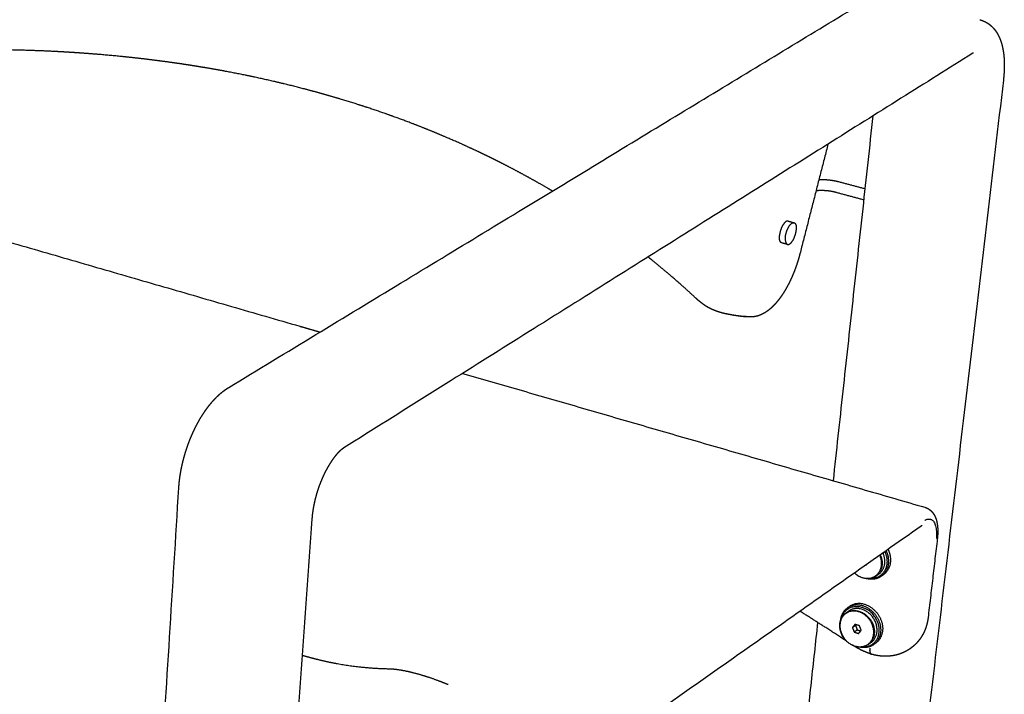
# Model space of a CAD drawing. Header units: millimetres. Extents: x 1262 to 2767, y -193 to 1393.
# Tile 4 of 8: x 2456 to 2753, y 105 to 309. Entities that reach past the tile are written whole.
import ezdxf

# ---------------------------------------------------------------- set-up
doc = ezdxf.new("R2010")
doc.units = ezdxf.units.MM
doc.layers.add('Make2D$Visible$Curves', color=7, linetype='Continuous', true_color=0x000000)

msp = doc.modelspace()

# ---------------------------------------------------------------- linework, layer by layer
at = {"layer": 'Make2D$Visible$Curves', "color": 18, "lineweight": -3, "true_color": 0x000000}
for points, weights, degree in [([(2518.95, 198.02), (2710.8, 314.52)], [2783.9117676, 3087.00520582], 1), ([(2467.07, 299.32), (2467.07, 299.32), (2467.07, 299.32), (2467.07, 299.32)], [3858.81949692, 3858.81950787, 3858.81951881, 3858.81952975], 3), ([(2743.25, 298.81), (2553.63, 179.79)], [3065.80236634, 2762.91292505], 1), ([(2752.51, 290.73), (2715.7, -21.62)], [3184.43890686, 3433.37017618], 1), ([(2701.25, 169.88), (2713.25, 279.98)], [3296.83054391, 3212.35894753], 1), ([(2699.62, 271.43), (2691.15, 238.31)], [3218.48039735, 3231.23983755], 1), ([(2381, 262.67), (2540.37, 216.49)], [3547.45945122, 3407.21044156], 1), ([(2702.83, 260.11), (2710.85, 257.96)], [3255.892926, 3249.68079165], 1), ([(2710.48, 254.56), (2701.87, 256.87)], [3249.28952049, 3255.96392905], 1), ([(2687.61, 248.19), (2689.39, 247.7)], [3208.03300369, 3206.66799119], 1), ([(2689.39, 247.7), (2690.25, 247.47), (2690.04, 245.47)], [3641.97630804, 3071.44034139, 3646.33835688], 2), ([(2685.64, 241.64), (2684.78, 241.88), (2684.99, 243.87)], [3645.54729301, 3072.8472787, 3641.1974287], 2), ([(2687.42, 241.15), (2685.64, 241.64)], [3206.78558914, 3208.14989476], 1), ([(2686.77, 243.38), (2686.56, 241.39), (2687.42, 241.15)], [3639.6471144, 3071.53956176, 3643.99697871], 2), ([(2674.95, 219.39), (2673.12, 219.39), (2669.1, 220.18)], [3651.90090512, 3306.14079487, 3646.05416317], 2), ([(2676.5, 219.3), (2675.63, 219.3)], [3356.03555504, 3353.81306122], 1), ([(2540.37, 216.49), (2542.4, 215.91), (2544.43, 215.32), (2546.46, 214.73)], [3889.99228911, 3888.0352482, 3886.07801605, 3884.1203548], 3), ([(2589.45, 202.27), (2728.79, 161.89)], [3366.22532434, 3255.05685005], 1), ([(2483.16, -167.13), (2503.89, 167.71)], [3064.85600546, 2819.64960052], 1), ([(2544.01, 158.35), (2519.91, -178.09)], [2804.52176266, 3050.28729172], 1), ([(2728.77, 157.92), (2732.97, 160.39), (2732.29, 152.45)], [3709.91363429, 2794.0422767, 3727.32278799], 2), ([(2727.69, 156.19), (2542.91, 26.14)], [3168.95099512, 2865.55139284], 1), ([(2727.83, 156.29), (2727.79, 156.26), (2727.74, 156.23), (2727.69, 156.19)], [3712.1820936, 3712.08281573, 3711.98381935, 3711.88506859], 3), ([(2732.58, 152.36), (2729.8, 128.61)], [3278.94613268, 3297.72833802], 1), ([(2714.23, 141.41), (2716.88, 143.66), (2715.24, 147.43)], [3744.18429032, 2877.98545367, 3370.74908665], 2), ([(2715.4, 147.54), (2717.11, 143.67), (2714.38, 141.35)], [3420.65355311, 2893.44588041, 3744.30486404], 2), ([(2715.19, 141.93), (2717.92, 144.25), (2716.22, 148.11)], [3746.04458708, 2894.79200812, 3422.24541611], 2), ([(2711.09, 144.5), (2711.17, 144.48)], [3745.31024224, 3745.23874338], 1), ([(2711.17, 144.48), (2711.22, 144.54), (2711.27, 144.6), (2711.32, 144.67)], [3745.23874338, 3745.13401386, 3745.02928433, 3744.92455481], 3), ([(2714.09, 141.13), (2710.92, 138.89), (2707.59, 142.04)], [3744.79748529, 2843.84526701, 3503.25094285], 2), ([(2707.62, 142.06), (2711.13, 138.78), (2714.23, 141.41)], [3530.20677913, 2775.96050554, 3744.18429032], 2), ([(2715.69, 141.07), (2713.75, 139.69), (2711.21, 140.37)], [3746.98302698, 3359.68124918, 3533.0471221], 2), ([(2714.91, 141.71), (2714.09, 141.13)], [3198.68592028, 3197.20059469], 1), ([(2714.38, 141.35), (2714.24, 141.24), (2714.09, 141.13)], [3744.30486404, 3742.00364741, 3744.79748529], 2), ([(2714.91, 141.71), (2715.05, 141.81), (2715.19, 141.93)], [3746.53720833, 3743.74218709, 3746.04458708], 2), ([(2716.29, 141.49), (2715.69, 141.07)], [3200.18700334, 3199.10156122], 1), ([(2705.46, 131.51), (2703.56, 130.16), (2703.35, 127.6)], [3765.9378263, 3402.23100756, 3593.19130998], 2), ([(2711.71, 131.44), (2708.28, 133.5), (2705.46, 131.51)], [3758.94314942, 3215.26795829, 3765.9378263], 2), ([(2705.46, 131.51), (2706.06, 131.93)], [3215.3548035, 3216.44026925], 1), ([(2712.3, 131.86), (2708.87, 133.92), (2706.06, 131.93)], [3760.21448549, 3216.35476134, 3767.20916237], 2), ([(2704.72, 129.77), (2704.85, 129.88), (2704.99, 129.98)], [3764.18956373, 3761.5733535, 3763.71470398], 2), ([(2704.99, 129.98), (2705.81, 130.56)], [3213.49360761, 3214.97899885], 1), ([(2681.39, -12.36), (2696.59, 127.1)], [3446.83868055, 3330.85728445], 1), ([(2707.78, 126.56), (2707.52, 126.24), (2707.25, 125.91), (2706.98, 125.59)], [3762.98803444, 3763.5429798, 3764.09792517, 3764.65287053], 3), ([(2707.93, 126.26), (2707.61, 126.03), (2707.3, 125.81), (2706.98, 125.59)], [3766.66021781, 3765.99110148, 3765.32198673, 3764.65287053], 3), ([(2706.98, 125.59), (2707.16, 125.13), (2707.34, 124.67), (2707.52, 124.21)], [3764.65287053, 3764.81000507, 3764.9671396, 3765.12427413], 3), ([(2708.46, 124.88), (2708.15, 124.66), (2707.83, 124.44), (2707.52, 124.21)], [3767.13163426, 3766.46252935, 3765.79340503, 3765.12427413], 3), ([(2709.11, 126.16), (2707.78, 126.56)], [3761.79460194, 3762.98803444], 1), ([(2708.1, 126.47), (2707.93, 126.26)], [3766.30082237, 3766.66021781], 1), ([(2707.93, 126.26), (2708.46, 124.88)], [3766.66021781, 3767.13163426], 1), ([(2708.46, 124.88), (2709.48, 124.58)], [3767.13163426, 3766.21964267], 1), ([(2708.85, 123.81), (2709.12, 124.14), (2709.38, 124.46), (2709.65, 124.79)], [3763.93084164, 3763.37589627, 3762.8209509, 3762.26600554], 3), ([(2709.65, 124.79), (2709.47, 125.25), (2709.29, 125.7), (2709.11, 126.16)], [3762.26600554, 3762.10887101, 3761.95173647, 3761.79460194], 3), ([(2707.52, 124.21), (2708.85, 123.81)], [3765.12427413, 3763.93084164], 1), ([(2713.41, 120.46), (2711.51, 119.1), (2709.01, 119.73)], [3765.59173682, 3376.59756815, 3539.67044951], 2), ([(2712.61, 121.09), (2711.8, 120.51)], [3215.22508871, 3213.73946673], 1), ([(2712.04, 120.69), (2711.93, 120.6), (2711.8, 120.51)], [3762.99696229, 3761.33583328, 3763.41805499], 2), ([(2712.61, 121.09), (2712.74, 121.18), (2712.86, 121.28)], [3765.15777803, 3763.07469122, 3764.73668534], 2), ([(2714, 120.89), (2713.41, 120.46)], [3216.72764391, 3215.64198144], 1), ([(2724.54, 119.34), (2724.54, 119.33)], [3212.58137102, 3212.57565633], 1), ([(2712.68, 117.58), (2712.68, 117.58), (2712.68, 117.58), (2712.68, 117.57)], [3773.79528049, 3773.80528903, 3773.81529061, 3773.82528525], 3), ([(2712.68, 117.57), (2712.69, 117.57), (2712.69, 117.57), (2712.69, 117.57)], [3773.82528525, 3773.8313512, 3773.8374146, 3773.84347543], 3)]:
    msp.add_rational_spline(points, weights, degree=degree, dxfattribs=at)
for points, weights, degree, knots in [([(2745.36, 308.95), (2745.53, 308.9), (2745.7, 308.86), (2745.97, 308.77), (2746.06, 308.74), (2746.23, 308.67), (2746.31, 308.64), (2746.52, 308.56), (2746.65, 308.5), (2746.82, 308.42), (2746.86, 308.4), (2747.07, 308.3), (2747.24, 308.21), (2747.58, 308.01), (2747.75, 307.91), (2748.09, 307.67), (2748.26, 307.55), (2748.44, 307.41), (2748.45, 307.4), (2748.63, 307.25), (2748.79, 307.11), (2749.1, 306.82), (2749.25, 306.67), (2749.53, 306.37), (2749.67, 306.21), (2749.93, 305.89), (2750.05, 305.73), (2750.24, 305.46), (2750.32, 305.35), (2750.54, 305.01), (2750.67, 304.78), (2750.8, 304.55), (2750.9, 304.38), (2750.99, 304.21), (2751.16, 303.86), (2751.24, 303.68), (2751.32, 303.51), (2751.48, 303.15), (2751.62, 302.79), (2751.75, 302.4), (2751.76, 302.38), (2751.88, 302.02), (2751.98, 301.66), (2752.11, 301.17), (2752.15, 301.04), (2752.23, 300.66), (2752.29, 300.42), (2752.41, 299.8), (2752.47, 299.41), (2752.58, 298.64), (2752.63, 298.25), (2752.7, 297.47), (2752.73, 297.07), (2752.76, 296.49), (2752.76, 296.31), (2752.79, 295.52), (2752.79, 294.91), (2752.76, 293.9), (2752.74, 293.5), (2752.69, 292.7), (2752.66, 292.31), (2752.59, 291.52), (2752.55, 291.13), (2752.51, 290.73)], [3595.87091603, 3596.04536973, 3596.22161798, 3596.50049664, 3596.60147275, 3596.7876227, 3596.8725364, 3597.10687851, 3597.25726256, 3597.45611039, 3597.50301722, 3597.75811787, 3597.96899004, 3598.40703908, 3598.63422331, 3599.10798338, 3599.35464148, 3599.623411, 3599.64134662, 3599.9178518, 3600.18028286, 3600.71026629, 3600.97753249, 3601.51612257, 3601.78722043, 3602.33242181, 3602.60634663, 3603.06359221, 3603.24538942, 3603.79475073, 3604.1655498, 3604.53921262, 3604.81420156, 3605.09093859, 3605.63948749, 3605.911467, 3606.18414326, 3606.73227692, 3607.2843814, 3607.86424655, 3607.89280493, 3608.42880622, 3608.93693076, 3609.63156892, 3609.8202628, 3610.34176674, 3610.67387352, 3611.5106485, 3612.0131506, 3612.99599302, 3613.4766693, 3614.41373994, 3614.87020748, 3615.52224972, 3615.72428572, 3616.57608633, 3617.20778661, 3618.2004675, 3618.57490294, 3619.2945221, 3619.63997357, 3620.30145119, 3620.61777863, 3620.92348968], 3, [0, 0, 0, 0, 1.018479, 1.018479, 1.590732, 1.590732, 2.065777, 2.065777, 2.893686, 2.893686, 3.148152, 3.148152, 4.273088, 4.273088, 5.448869, 5.448869, 6.685131, 6.685131, 6.773423, 6.773423, 8.044798, 8.044798, 9.302273, 9.302273, 10.544441, 10.544441, 11.770995, 11.770995, 12.572136, 12.572136, 14.17868, 14.17868, 14.17868, 15.36114, 15.36114, 16.51305, 16.51305, 16.51305, 18.827388, 18.827388, 18.947268, 18.947268, 21.07735, 21.07735, 21.873205, 21.873205, 23.281419, 23.281419, 25.440348, 25.440348, 27.554473, 27.554473, 29.623581, 29.623581, 30.564091, 30.564091, 33.625013, 33.625013, 35.555278, 35.555278, 37.437978, 37.437978, 39.272644, 39.272644, 39.272644, 39.272644]), ([(2467.07, 299.32), (2462.18, 299.57), (2457.26, 299.74), (2449.21, 299.89), (2446.11, 299.91), (2440.92, 299.9), (2438.84, 299.88), (2436.76, 299.84), (2433.63, 299.79), (2430.5, 299.71), (2424.23, 299.48), (2421.09, 299.34), (2414.8, 298.99), (2411.64, 298.79), (2405.32, 298.32), (2402.15, 298.06), (2398.98, 297.76)], [3858.81952975, 3862.04831428, 3865.17219626, 3870.09110771, 3871.94669928, 3874.97166389, 3876.16321651, 3877.3366258, 3879.0981184, 3880.81789399, 3884.17776871, 3885.81690292, 3889.01595789, 3890.57497064, 3893.61440641, 3895.09397759, 3896.53195988], 3, [0.000083, 0.000083, 0.000083, 0.000083, 24.563077, 24.563077, 39.983406, 39.983406, 50.263588, 50.263588, 50.263588, 65.694841, 65.694841, 81.150651, 81.150651, 96.642551, 96.642551, 112.181627, 112.181627, 112.181627, 112.181627]), ([(2616.51, 257.26), (2615.93, 257.61), (2615.35, 257.95), (2612.41, 259.66), (2610.02, 261.01), (2607.6, 262.32), (2605.18, 263.63), (2602.72, 264.91), (2600.24, 266.17), (2598.99, 266.79), (2597.74, 267.41), (2596.48, 268.02), (2595.23, 268.63), (2593.96, 269.23), (2592.69, 269.82), (2590.15, 271), (2587.59, 272.15), (2582.42, 274.37), (2579.82, 275.45), (2577.18, 276.49), (2574.56, 277.53), (2571.91, 278.53), (2566.57, 280.47), (2563.88, 281.41), (2558.45, 283.2), (2555.72, 284.07), (2550.21, 285.73), (2547.43, 286.52), (2544.63, 287.28), (2541.83, 288.04), (2539.01, 288.77), (2533.32, 290.15), (2530.46, 290.81), (2524.68, 292.06), (2521.77, 292.65), (2515.91, 293.76), (2512.95, 294.28), (2509.98, 294.76), (2508.49, 295.01), (2507, 295.24), (2505.5, 295.47), (2504, 295.7), (2502.5, 295.91), (2500.99, 296.12), (2497.98, 296.54), (2494.96, 296.92), (2491.93, 297.26), (2488.91, 297.61), (2485.87, 297.92), (2479.79, 298.47), (2476.74, 298.71), (2473.68, 298.92), (2472.66, 298.99), (2471.64, 299.05), (2469.6, 299.18), (2468.58, 299.24), (2467.4, 299.3), (2467.23, 299.31), (2467.06, 299.32)], [3715.8600522, 3716.63897422, 3717.41677443, 3721.33487893, 3724.45616384, 3727.55779675, 3730.66854223, 3733.75757227, 3736.82538206, 3738.36341636, 3739.8957814, 3741.42199918, 3742.94660969, 3744.46594778, 3745.97944801, 3748.99565984, 3751.98716983, 3757.90997503, 3760.83946553, 3763.74332091, 3766.63855147, 3769.50671594, 3775.183401, 3777.99010643, 3783.54394704, 3786.2890844, 3791.71996054, 3794.40370018, 3797.05648831, 3799.71210686, 3802.33492342, 3807.52086731, 3810.08202496, 3815.14412154, 3817.64308645, 3822.5805361, 3825.01706693, 3827.41738868, 3828.6220127, 3829.81711206, 3831.00229165, 3832.19011227, 3833.36850114, 3834.53715802, 3836.86805644, 3839.15988025, 3841.41345775, 3843.65842149, 3845.86393757, 3850.19125904, 3852.311856, 3854.39334658, 3855.08612072, 3855.77453556, 3857.14210083, 3857.82132295, 3858.60568472, 3858.7151869, 3858.82457162], 3, [104.208474, 104.208474, 104.208474, 104.208474, 108.02792, 108.02792, 123.476265, 123.476265, 123.476265, 138.967516, 138.967516, 138.967516, 146.733805, 146.733805, 146.733805, 154.492571, 154.492571, 154.492571, 169.956309, 169.956309, 185.360307, 185.360307, 185.360307, 200.720878, 200.720878, 216.049995, 216.049995, 231.363255, 231.363255, 246.677064, 246.677064, 246.677064, 262.003399, 262.003399, 277.361051, 277.361051, 292.765165, 292.765165, 308.230988, 308.230988, 308.230988, 315.989906, 315.989906, 315.989906, 323.76381, 323.76381, 323.76381, 339.266836, 339.266836, 339.266836, 354.710756, 354.710756, 370.110867, 370.110867, 370.110867, 375.23682, 375.23682, 380.360154, 380.360154, 381.192496, 381.192496, 381.192496, 381.192496]), ([(2743.42, 298.91), (2743.42, 298.91), (2743.42, 298.91), (2743.42, 298.91), (2743.4, 298.9), (2743.35, 298.88), (2743.32, 298.86), (2743.28, 298.83), (2743.26, 298.82), (2743.25, 298.81)], [3592.20394254, 3592.19189891, 3592.17985828, 3591.72579783, 3591.29199359, 3590.54333982, 3590.22742738, 3589.80059773, 3589.68589097, 3589.57191247], 3, [35.508003, 35.508003, 35.508003, 35.508003, 35.545443, 35.545443, 36.920265, 36.920265, 37.952378, 37.952378, 38.335087, 38.335087, 38.335087, 38.335087]), ([(2696.88, 260.73), (2697.01, 260.73), (2697.14, 260.74), (2697.28, 260.74), (2697.52, 260.75), (2697.76, 260.75), (2698.01, 260.75), (2698.26, 260.75), (2698.51, 260.74), (2698.75, 260.73), (2699, 260.71), (2699.25, 260.7), (2699.49, 260.68), (2699.74, 260.66), (2699.98, 260.63), (2700.22, 260.6), (2700.45, 260.58), (2700.69, 260.54), (2700.92, 260.51), (2701.15, 260.47), (2701.37, 260.43), (2701.6, 260.39), (2701.81, 260.35), (2702.02, 260.31), (2702.23, 260.26), (2702.44, 260.21), (2702.64, 260.16), (2702.83, 260.11)], [3695.18598861, 3695.21412022, 3695.23789704, 3695.25722046, 3695.29248912, 3695.31295059, 3695.31824315, 3695.32349766, 3695.31383199, 3695.28912015, 3695.26469287, 3695.22559416, 3695.17191671, 3695.11908388, 3695.05215517, 3694.97141469, 3694.89226801, 3694.79987678, 3694.69467889, 3694.59194952, 3694.47703482, 3694.35049733, 3694.22735639, 3694.09324452, 3693.94878917, 3693.80864308, 3693.65880444, 3693.49997105], 3, [8.201278, 8.201278, 8.201278, 8.201278, 8.819847, 8.819847, 8.819847, 9.948892, 9.948892, 9.948892, 11.069846, 11.069846, 11.069846, 12.1779, 12.1779, 12.1779, 13.268512, 13.268512, 13.268512, 14.337572, 14.337572, 14.337572, 15.381523, 15.381523, 15.381523, 16.397397, 16.397397, 16.397397, 17.382949, 17.382949, 17.382949, 17.382949]), ([(2701.87, 256.87), (2701.71, 256.92), (2701.55, 256.96), (2701.39, 256.99), (2701.22, 257.03), (2701.04, 257.07), (2700.86, 257.1), (2700.68, 257.14), (2700.5, 257.17), (2700.31, 257.2), (2700.11, 257.23), (2699.92, 257.26), (2699.72, 257.28), (2699.52, 257.3), (2699.31, 257.33), (2699.11, 257.34), (2698.9, 257.36), (2698.7, 257.37), (2698.49, 257.38), (2698.29, 257.39), (2698.08, 257.4), (2697.88, 257.4), (2697.67, 257.4), (2697.47, 257.4), (2697.27, 257.4), (2697.07, 257.39), (2696.88, 257.38), (2696.69, 257.37), (2696.5, 257.35), (2696.32, 257.34), (2696.14, 257.32), (2696.1, 257.31), (2696.05, 257.31), (2696, 257.3)], [3694.54088818, 3694.69199418, 3694.8336121, 3694.96520412, 3695.10160116, 3695.22728976, 3695.34177742, 3695.45990845, 3695.56615032, 3695.66003603, 3695.7564357, 3695.83983919, 3695.90983837, 3695.98133211, 3696.03886802, 3696.08210289, 3696.12601339, 3696.15519787, 3696.16939381, 3696.18372664, 3696.18280658, 3696.16646081, 3696.15005806, 3696.11814603, 3696.07064587, 3696.02327724, 3695.96042174, 3695.88209425, 3695.80447527, 3695.71165641, 3695.60374383, 3695.57503846, 3695.54526185, 3695.51441766], 3, [0, 0, 0, 0, 0.815638, 0.815638, 0.815638, 1.661007, 1.661007, 1.661007, 2.533296, 2.533296, 2.533296, 3.428935, 3.428935, 3.428935, 4.343711, 4.343711, 4.343711, 5.272803, 5.272803, 5.272803, 6.210884, 6.210884, 6.210884, 7.152278, 7.152278, 7.152278, 8.091126, 8.091126, 8.091126, 9.02156, 9.02156, 9.02156, 9.269085, 9.269085, 9.269085, 9.269085]), ([(2687.61, 248.19), (2686.87, 248.39), (2686.02, 246.98), (2685.16, 245.58), (2684.99, 243.87)], [3643.52662233, 3193.45692439, 3640.49163772, 3192.1290259, 3641.1974287], 2, [5.684623, 5.684623, 5.684623, 10.696293, 10.696293, 15.707963, 15.707963, 15.707963]), ([(2686.77, 243.38), (2686.94, 245.09), (2687.8, 246.5), (2688.65, 247.9), (2689.39, 247.7)], [3639.6471144, 3190.76936543, 3638.94132342, 3192.09726392, 3641.97630804], 2, [0, 0, 0, 5.01167, 5.01167, 10.02334, 10.02334, 10.02334]), ([(2687.42, 241.15), (2688.16, 240.95), (2689.01, 242.36), (2689.86, 243.76), (2690.04, 245.47)], [3643.99697871, 3196.58619535, 3647.04211953, 3197.92157644, 3646.33835688], 2, [-10.037986, -10.037986, -10.037986, -5.018993, -5.018993, 0, 0, 0]), ([(2691.15, 238.31), (2690.96, 237.59), (2690.76, 236.87), (2690.42, 235.78), (2690.31, 235.42), (2689.93, 234.3), (2689.66, 233.56), (2689.22, 232.45), (2689.06, 232.08), (2688.59, 230.97), (2688.25, 230.24), (2687.71, 229.18), (2687.53, 228.82), (2687.15, 228.13), (2686.96, 227.79), (2686.56, 227.12), (2686.36, 226.79), (2685.95, 226.14), (2685.74, 225.83), (2685.52, 225.52), (2685.31, 225.22), (2685.09, 224.92), (2684.68, 224.37), (2684.48, 224.13), (2684.03, 223.58), (2683.78, 223.29), (2683.36, 222.84), (2683.19, 222.67), (2682.96, 222.44), (2682.88, 222.37), (2682.58, 222.07), (2682.34, 221.86), (2681.85, 221.45), (2681.6, 221.25), (2681.28, 221.02), (2681.21, 220.97), (2681.14, 220.92), (2680.83, 220.71), (2680.52, 220.51), (2680.04, 220.24), (2679.87, 220.15), (2679.6, 220.03), (2679.51, 219.98), (2679.28, 219.88), (2679.15, 219.83), (2678.84, 219.71), (2678.67, 219.65), (2678.39, 219.57), (2678.29, 219.54), (2678.05, 219.48), (2677.91, 219.45), (2677.63, 219.39), (2677.49, 219.37), (2677.21, 219.34), (2677.08, 219.32), (2676.8, 219.3), (2676.65, 219.3), (2676.5, 219.3)], [3665.66217301, 3665.97131311, 3666.23040925, 3666.54552544, 3666.63907428, 3666.88286643, 3666.98787529, 3667.05716179, 3667.06505751, 3667.04189827, 3666.96159685, 3666.74527269, 3666.65608161, 3666.44491419, 3666.32271419, 3666.0459268, 3665.89120393, 3665.55029615, 3665.36404739, 3665.1631387, 3664.96146873, 3664.74518214, 3664.31009441, 3664.09424685, 3663.58551552, 3663.28694201, 3662.77656158, 3662.57345177, 3662.27651914, 3662.18696455, 3661.7939534, 3661.48111405, 3660.83910593, 3660.50962629, 3660.07810528, 3659.98239627, 3659.88616118, 3659.47421355, 3659.05150268, 3658.39430101, 3658.1642346, 3657.8069102, 3657.68076693, 3657.37474164, 3657.19433646, 3656.78507524, 3656.55569027, 3656.19089229, 3656.05621576, 3655.73861052, 3655.55541212, 3655.1883246, 3655.00455195, 3654.65125017, 3654.48194414, 3654.11314709, 3653.91356271, 3653.71277853], 3, [0, 0, 0, 0, 3.302633, 3.302633, 5.008274, 5.008274, 8.520965, 8.520965, 10.322415, 10.322415, 14.004332, 14.004332, 15.877488, 15.877488, 17.768185, 17.768185, 19.673045, 19.673045, 21.5885, 21.5885, 21.5885, 23.512003, 23.512003, 25.225524, 25.225524, 27.36833, 27.36833, 28.720203, 28.720203, 29.295216, 29.295216, 31.218381, 31.218381, 33.136258, 33.136258, 33.678564, 33.678564, 33.678564, 36.000442, 36.000442, 37.232616, 37.232616, 37.900575, 37.900575, 38.847295, 38.847295, 40.038826, 40.038826, 40.732966, 40.732966, 41.671174, 41.671174, 42.605634, 42.605634, 43.460347, 43.460347, 44.459634, 44.459634, 44.459634, 44.459634]), ([(2659.64, 225.08), (2657.72, 226.86), (2655.77, 228.62), (2651.8, 232.08), (2649.79, 233.78), (2646.95, 236.1), (2646.16, 236.73), (2645.36, 237.37)], [3650.01398076, 3653.36252264, 3656.70146759, 3663.35013268, 3666.65852996, 3671.22479358, 3672.49176799, 3673.75691246], 3, [0, 0, 0, 0, 15.510865, 15.510865, 30.975667, 30.975667, 36.926307, 36.926307, 36.926307, 36.926307]), ([(2661.73, 223.32), (2661.35, 223.61), (2660.98, 223.91), (2660.63, 224.2), (2660.46, 224.35), (2660.29, 224.49), (2659.96, 224.78), (2659.79, 224.93), (2659.64, 225.08)], [3647.63931045, 3647.95864868, 3648.31663467, 3648.71308163, 3648.91174984, 3649.11898099, 3649.55308045, 3649.77949118, 3650.01398125], 3, [0, 0, 0, 0, 2.34487, 2.34487, 2.34487, 3.520718, 3.520718, 4.709468, 4.709468, 4.709468, 4.709468]), ([(2669.18, 220.15), (2668.87, 220.21), (2668.54, 220.28), (2668.22, 220.36), (2668.06, 220.4), (2667.9, 220.44), (2667.57, 220.52), (2667.41, 220.57), (2667.25, 220.62), (2666.92, 220.71), (2666.6, 220.81), (2665.95, 221.04), (2665.63, 221.16), (2665.31, 221.29), (2665.15, 221.35), (2664.99, 221.42), (2664.83, 221.49), (2664.67, 221.56), (2664.51, 221.64), (2664.35, 221.71), (2664.04, 221.86), (2663.73, 222.02), (2663.43, 222.19), (2663.13, 222.36), (2662.84, 222.54), (2662.27, 222.92), (2662, 223.11), (2661.73, 223.32)], [3645.58106798, 3645.53455851, 3645.50748449, 3645.49832906, 3645.49376988, 3645.49376873, 3645.50262313, 3645.5115284, 3645.52480097, 3645.55138928, 3645.59513608, 3645.71548324, 3645.79225536, 3645.88368858, 3645.93008211, 3645.98020653, 3646.03390784, 3646.08801011, 3646.1461434, 3646.20723145, 3646.32967892, 3646.46536593, 3646.61321347, 3646.76166094, 3646.9215169, 3647.26445326, 3647.44719699, 3647.63931394], 3, [0, 0, 0, 0, 1.486041, 1.486041, 1.486041, 2.238195, 2.238195, 2.993693, 2.993693, 2.993693, 4.510654, 4.510654, 6.047622, 6.047622, 6.047622, 6.827937, 6.827937, 6.827937, 7.616119, 7.616119, 7.616119, 9.191131, 9.191131, 9.191131, 10.77195, 10.77195, 12.370803, 12.370803, 12.370803, 12.370803]), ([(2675.63, 219.3), (2675.51, 219.3), (2675.4, 219.3), (2675.17, 219.3), (2675.05, 219.31), (2674.8, 219.32), (2674.68, 219.33), (2674.41, 219.35), (2674.28, 219.36), (2674, 219.39), (2673.85, 219.4), (2673.55, 219.44), (2673.4, 219.46), (2673.08, 219.49), (2672.92, 219.52), (2672.58, 219.56), (2672.41, 219.59), (2672.06, 219.64), (2671.88, 219.67), (2671.14, 219.78), (2670.55, 219.89), (2669.95, 220), (2669.75, 220.04), (2669.54, 220.08), (2669.29, 220.13), (2669.24, 220.14), (2669.18, 220.15)], [3651.29315158, 3651.08679552, 3650.88258769, 3650.47446187, 3650.27304047, 3649.87344725, 3649.67687803, 3649.28981025, 3649.10016379, 3648.72906508, 3648.5483283, 3648.19713997, 3648.02722968, 3647.69963617, 3647.54237929, 3647.24188609, 3647.09899204, 3646.8288512, 3646.7018777, 3646.22588245, 3645.95149281, 3645.76586225, 3645.7039407, 3645.65197996, 3645.59981686, 3645.5901354, 3645.58106774], 3, [9.685083, 9.685083, 9.685083, 9.685083, 10.562497, 10.562497, 11.44812, 11.44812, 12.345615, 12.345615, 13.255525, 13.255525, 14.176971, 14.176971, 15.109253, 15.109253, 16.051298, 16.051298, 17.001746, 17.001746, 17.959009, 17.959009, 20.859212, 20.859212, 20.859212, 21.825719, 21.825719, 22.063353, 22.063353, 22.063353, 22.063353]), ([(2503.89, 167.71), (2503.91, 168.15), (2503.95, 168.59), (2504.03, 169.49), (2504.09, 169.94), (2504.2, 170.87), (2504.27, 171.34), (2504.5, 172.78), (2504.69, 173.76), (2505.02, 175.23), (2505.14, 175.73), (2505.53, 177.25), (2505.83, 178.26), (2506.32, 179.77), (2506.5, 180.28), (2506.86, 181.28), (2507.05, 181.79), (2507.45, 182.78), (2507.65, 183.28), (2508.08, 184.26), (2508.3, 184.75), (2508.53, 185.23), (2508.76, 185.7), (2509, 186.18), (2509.48, 187.11), (2509.73, 187.57), (2510.24, 188.46), (2510.5, 188.9), (2511.04, 189.76), (2511.31, 190.18), (2511.75, 190.84), (2511.93, 191.09), (2512.21, 191.49), (2512.32, 191.64), (2512.71, 192.17), (2513, 192.54), (2513.59, 193.27), (2513.88, 193.61), (2514.49, 194.29), (2514.79, 194.61), (2515.43, 195.26), (2515.77, 195.58), (2516.59, 196.33), (2517.09, 196.73), (2517.6, 197.11), (2517.88, 197.32), (2518.16, 197.51), (2518.61, 197.81), (2518.78, 197.92), (2518.95, 198.02)], [3254.83675865, 3254.53372093, 3254.2412352, 3253.67269106, 3253.39724026, 3252.86559472, 3252.61005284, 3251.87036171, 3251.42956553, 3250.85356811, 3250.6744834, 3250.1792179, 3249.91443515, 3249.61926396, 3249.53775948, 3249.41009047, 3249.36424932, 3249.30880089, 3249.29942852, 3249.31729649, 3249.34467856, 3249.39023769, 3249.43589106, 3249.49977034, 3249.66330419, 3249.7628999, 3249.99662113, 3250.13062006, 3250.43142881, 3250.59804186, 3250.89303651, 3251.01165457, 3251.21210105, 3251.29030136, 3251.58104465, 3251.80587893, 3252.28077884, 3252.53057893, 3253.0522871, 3253.32399465, 3253.91015505, 3254.22634147, 3255.01299191, 3255.49469835, 3255.99257617, 3256.26833981, 3256.54936536, 3256.99786498, 3257.16259496, 3257.32857996], 3, [0, 0, 0, 0, 1.870821, 1.870821, 3.779454, 3.779454, 5.724589, 5.724589, 9.717456, 9.717456, 11.758917, 11.758917, 15.920025, 15.920025, 18.031622, 18.031622, 20.159571, 20.159571, 22.30006, 22.30006, 24.449191, 24.449191, 24.449191, 26.603458, 26.603458, 28.758316, 28.758316, 30.910318, 30.910318, 33.055941, 33.055941, 34.381461, 34.381461, 35.19179, 35.19179, 37.315223, 37.315223, 39.423575, 39.423575, 41.514591, 41.514591, 43.76319, 43.76319, 46.925928, 46.925928, 46.925928, 48.67791, 48.67791, 49.680826, 49.680826, 49.680826, 49.680826]), ([(2553.63, 179.79), (2553.54, 179.73), (2553.43, 179.66), (2553.33, 179.58), (2553.2, 179.49), (2553.06, 179.39), (2552.86, 179.22), (2552.81, 179.17), (2552.66, 179.05), (2552.58, 178.97), (2552.33, 178.75), (2552.17, 178.59), (2551.98, 178.39), (2551.94, 178.35), (2551.78, 178.17), (2551.64, 178.03), (2551.33, 177.67), (2551.15, 177.46), (2550.87, 177.1), (2550.76, 176.97), (2550.58, 176.72), (2550.5, 176.61), (2550.23, 176.25), (2550.04, 175.98), (2549.67, 175.41), (2549.48, 175.12), (2549.06, 174.44), (2548.83, 174.04), (2548.46, 173.38), (2548.32, 173.12), (2548, 172.5), (2547.82, 172.14), (2547.65, 171.78), (2547.48, 171.41), (2547.31, 171.04), (2546.98, 170.29), (2546.82, 169.9), (2546.51, 169.13), (2546.36, 168.74), (2546.08, 167.95), (2545.94, 167.56), (2545.55, 166.37), (2545.32, 165.58), (2545.01, 164.4), (2544.91, 164.02), (2544.74, 163.25), (2544.66, 162.87), (2544.51, 162.12), (2544.44, 161.76), (2544.32, 161.03), (2544.27, 160.68), (2544.17, 160), (2544.14, 159.68), (2544.07, 159.02), (2544.04, 158.69), (2544.01, 158.35)], [3234.93606151, 3234.56616722, 3234.20533324, 3233.85326138, 3233.43901166, 3233.03796071, 3232.49986783, 3232.35192112, 3231.99089208, 3231.78038074, 3231.22100821, 3230.8816, 3230.48771765, 3230.41974592, 3230.0934987, 3229.84411053, 3229.29589394, 3229.00348784, 3228.56820257, 3228.41463086, 3228.15213925, 3228.04106186, 3227.68138755, 3227.44705327, 3227.01045993, 3226.8087547, 3226.39767398, 3226.19810496, 3225.91641152, 3225.81789841, 3225.6179595, 3225.52420349, 3225.44937794, 3225.37439855, 3225.31845942, 3225.24448566, 3225.22643665, 3225.22791927, 3225.24731404, 3225.32285189, 3225.37874142, 3225.59839991, 3225.81401768, 3226.23675849, 3226.39201206, 3226.73167953, 3226.91549558, 3227.30963524, 3227.51931495, 3227.96237137, 3228.19507479, 3228.66918045, 3228.90866246, 3229.42968314, 3229.7130318, 3230.00895182], 3, [0, 0, 0, 0, 1.279904, 1.279904, 1.279904, 2.788249, 2.788249, 3.37147, 3.37147, 4.231883, 4.231883, 5.70951, 5.70951, 6.021188, 6.021188, 7.219673, 7.219673, 8.760682, 8.760682, 9.646711, 9.646711, 10.329732, 10.329732, 11.923777, 11.923777, 13.539026, 13.539026, 15.539001, 15.539001, 16.81789, 16.81789, 18.472084, 18.472084, 18.472084, 20.129111, 20.129111, 21.784799, 21.784799, 23.434461, 23.434461, 25.073528, 25.073528, 28.303334, 28.303334, 29.885393, 29.885393, 31.440997, 31.440997, 32.967003, 32.967003, 34.46065, 34.46065, 35.846083, 35.846083, 37.341453, 37.341453, 37.341453, 37.341453]), ([(2728.79, 161.89), (2728.97, 161.84), (2729.14, 161.78), (2729.42, 161.67), (2729.53, 161.61), (2729.73, 161.5), (2729.83, 161.45), (2729.94, 161.38), (2729.96, 161.37), (2730.09, 161.28), (2730.2, 161.21), (2730.36, 161.09), (2730.41, 161.04), (2730.56, 160.92), (2730.65, 160.83), (2730.83, 160.66), (2730.92, 160.56), (2731.1, 160.36), (2731.19, 160.25), (2731.35, 160.04), (2731.42, 159.93), (2731.49, 159.82), (2731.55, 159.73), (2731.61, 159.63), (2731.7, 159.47), (2731.74, 159.4), (2731.84, 159.21), (2731.9, 159.08), (2731.98, 158.91), (2731.99, 158.87), (2732.01, 158.82), (2732.09, 158.62), (2732.17, 158.42), (2732.25, 158.15), (2732.27, 158.1), (2732.35, 157.84), (2732.4, 157.64), (2732.49, 157.23), (2732.53, 157.02), (2732.58, 156.67), (2732.6, 156.54), (2732.65, 156.13), (2732.68, 155.84), (2732.71, 155.33), (2732.72, 155.12), (2732.72, 154.7), (2732.72, 154.48), (2732.71, 154.06), (2732.7, 153.84), (2732.68, 153.42), (2732.67, 153.21), (2732.63, 152.78), (2732.61, 152.57), (2732.58, 152.36)], [3716.27941993, 3716.45373382, 3716.6304043, 3716.93676136, 3717.06399335, 3717.30603863, 3717.42010281, 3717.56516246, 3717.59448682, 3717.76244614, 3717.90314802, 3718.13094228, 3718.21630543, 3718.44538762, 3718.59045207, 3718.89530618, 3719.0552054, 3719.39282918, 3719.57078622, 3719.92226864, 3720.09545795, 3720.27054055, 3720.42123821, 3720.57334991, 3720.82853387, 3720.93100948, 3721.23361626, 3721.43508497, 3721.69863589, 3721.75990928, 3721.82125845, 3722.12744685, 3722.43620657, 3722.82354104, 3722.9025953, 3723.27177633, 3723.5620835, 3724.13209467, 3724.41228595, 3724.86329488, 3725.03597026, 3725.56392738, 3725.91465328, 3726.50202823, 3726.7424896, 3727.20796415, 3727.43311753, 3727.8674195, 3728.07668746, 3728.47885939, 3728.67191508, 3729.04155802, 3729.21830033, 3729.38912302], 3, [0, 0, 0, 0, 1.049343, 1.049343, 1.778002, 1.778002, 2.411777, 2.411777, 2.571631, 2.571631, 3.324183, 3.324183, 3.768374, 3.768374, 4.504196, 4.504196, 5.289825, 5.289825, 6.137411, 6.137411, 6.940169, 6.940169, 6.940169, 7.631811, 7.631811, 8.092016, 8.092016, 8.98527, 8.98527, 9.255263, 9.255263, 9.255263, 10.602518, 10.602518, 10.947888, 10.947888, 12.215965, 12.215965, 13.454113, 13.454113, 14.230015, 14.230015, 15.845489, 15.845489, 16.999549, 16.999549, 18.126123, 18.126123, 19.224857, 19.224857, 20.295573, 20.295573, 21.338276, 21.338276, 21.338276, 21.338276]), ([(2727.94, 156.36), (2727.94, 156.36), (2727.94, 156.36), (2727.94, 156.36), (2727.93, 156.35), (2727.93, 156.35), (2727.93, 156.35), (2727.91, 156.34), (2727.9, 156.33), (2727.88, 156.32), (2727.87, 156.32), (2727.86, 156.31), (2727.85, 156.3), (2727.84, 156.3), (2727.83, 156.29)], [3713.6866399, 3713.62332556, 3713.56013077, 3713.43144125, 3713.36613496, 3713.23636662, 3713.17194815, 3712.91815144, 3712.73173682, 3712.5480945, 3712.4855821, 3712.42348013, 3712.30145831, 3712.24156528, 3712.18208006], 3, [4.601603, 4.601603, 4.601603, 4.601603, 4.797201, 4.797201, 5.000495, 5.000495, 5.20275, 5.20275, 5.800792, 5.800792, 5.800792, 6.004895, 6.004895, 6.20439, 6.20439, 6.20439, 6.20439]), ([(2716.74, 148.48), (2718.01, 145.74), (2716.98, 143.29), (2715.63, 140.07), (2712.07, 140.38)], [3198.01150355, 3134.37454303, 3743.23000771, 2988.34415838, 3282.20275599], 2, [7.021308, 7.021308, 7.021308, 15.707963, 15.707963, 26.569186, 26.569186, 26.569186]), ([(2717.12, 148.75), (2717.62, 147.7), (2717.79, 146.59), (2718.33, 142.94), (2715.69, 141.07)], [3525.54263955, 3579.25879159, 3740.37159328, 3260.90317508, 3746.98302698], 2, [7.181375, 7.181375, 7.181375, 10.772138, 10.772138, 21.544275, 21.544275, 21.544275]), ([(2717.72, 149.17), (2718.22, 148.12), (2718.39, 147.01), (2718.93, 143.36), (2716.29, 141.49)], [3526.74125254, 3580.47558497, 3741.64292935, 3262.01088538, 3748.25436305], 2, [-25.805348, -25.805348, -25.805348, -22.214585, -22.214585, -11.442448, -11.442448, -11.442448]), ([(2703.64, 128.37), (2703.74, 128.75), (2703.89, 129.1), (2706.06, 134.3), (2711.44, 131.06)], [3584.92515833, 3667.60037873, 3769.01151584, 2660.4750332, 3758.93516937], 2, [14.258893, 14.258893, 14.258893, 15.707963, 15.707963, 31.415927, 31.415927, 31.415927]), ([(2704.99, 129.98), (2708.82, 132.7), (2712.24, 128.21), (2715.65, 123.72), (2712.04, 120.69)], [3763.71470398, 2703.5971015, 3756.91455499, 2703.0983691, 3762.99696229], 2, [0.64004, 0.64004, 0.64004, 14.457187, 14.457187, 28.274334, 28.274334, 28.274334]), ([(2712.86, 121.28), (2716.46, 124.3), (2713.05, 128.79), (2709.64, 133.28), (2705.81, 130.56)], [3764.73668534, 2704.35021454, 3758.65427803, 2704.84894693, 3765.45442702], 2, [0, 0, 0, 13.817147, 13.817147, 27.634294, 27.634294, 27.634294]), ([(2709.84, 119.76), (2713.32, 119.49), (2714.64, 122.61), (2716.83, 127.82), (2711.44, 131.06)], [3290.32306692, 3014.10708713, 3761.92210597, 2655.4620634, 3758.93516937], 2, [-26.413765, -26.413765, -26.413765, -15.707963, -15.707963, 0, 0, 0]), ([(2711.71, 131.44), (2714.88, 129.53), (2715.43, 125.92), (2715.99, 122.32), (2713.41, 120.46)], [3758.94314942, 3278.25294407, 3759.04275191, 3282.06256637, 3765.59173682], 2, [0, 0, 0, 10.71602, 10.71602, 21.432039, 21.432039, 21.432039]), ([(2712.3, 131.86), (2715.47, 129.95), (2716.03, 126.35), (2716.58, 122.75), (2714, 120.89)], [3760.21448549, 3279.36231769, 3760.31408798, 3283.17193999, 3766.86307289], 2, [-32.986723, -32.986723, -32.986723, -22.270703, -22.270703, -11.554684, -11.554684, -11.554684]), ([(2705.35, 121.41), (2704.37, 122.06), (2703.39, 122.7), (2698.69, 125.77), (2694.95, 128.16), (2691.19, 130.5)], [3778.71355785, 3779.31878004, 3779.92776233, 3782.87677966, 3785.26707113, 3787.71085521], 3, [1164.03588, 1164.03588, 1164.03588, 1164.03588, 1169.619117, 1169.619117, 1190.907331, 1190.907331, 1190.907331, 1190.907331]), ([(2711.8, 120.51), (2707.98, 117.76), (2704.55, 122.24), (2701.12, 126.73), (2704.72, 129.77)], [3763.41805499, 2707.42104546, 3770.27047332, 2707.95818173, 3764.18956373], 2, [0.567672, 0.567672, 0.567672, 14.421003, 14.421003, 28.274334, 28.274334, 28.274334]), ([(2704.73, 129.62), (2701.11, 126.55), (2704.68, 122.12), (2708.26, 117.7), (2711.9, 120.75)], [3764.04248775, 2666.18583654, 3769.97312025, 2665.3612799, 3762.87638857], 2, [-55.292021, -55.292021, -55.292021, -41.469016, -41.469016, -27.646011, -27.646011, -27.646011]), ([(2711.9, 120.75), (2715.55, 123.82), (2711.96, 128.26), (2708.37, 132.7), (2704.73, 129.62)], [3762.87638857, 2656.14954235, 3756.94575607, 2656.97409899, 3764.04248775], 2, [-27.646011, -27.646011, -27.646011, -13.823005, -13.823005, 0, 0, 0]), ([(2729.8, 128.61), (2729.77, 128.31), (2729.73, 128.02), (2729.65, 127.57), (2729.62, 127.42), (2729.49, 126.81), (2729.37, 126.36), (2729.13, 125.62), (2729.03, 125.32), (2728.85, 124.88), (2728.79, 124.73), (2728.6, 124.29), (2728.46, 123.99), (2728.23, 123.56), (2728.15, 123.42), (2728.07, 123.28), (2727.99, 123.13), (2727.91, 122.99), (2727.66, 122.6), (2727.49, 122.34), (2727.19, 121.94), (2727.07, 121.79), (2726.79, 121.43), (2726.62, 121.23), (2726.28, 120.86), (2726.11, 120.68), (2725.8, 120.38), (2725.66, 120.25), (2725.41, 120.02), (2725.29, 119.93), (2724.97, 119.66), (2724.76, 119.5), (2724.54, 119.34)], [3750.75152103, 3750.98135381, 3751.21777116, 3751.58409355, 3751.70936963, 3752.22608291, 3752.6303921, 3753.33382812, 3753.62591257, 3754.0746066, 3754.22710322, 3754.69302247, 3755.01046115, 3755.49602614, 3755.66050129, 3755.82611167, 3755.99306613, 3756.16115621, 3756.64510833, 3756.96345444, 3757.48911222, 3757.69449707, 3758.18398512, 3758.4688977, 3759.016318, 3759.27845059, 3759.75363438, 3759.96618981, 3760.33992608, 3760.50086118, 3760.96243053, 3761.26348236, 3761.56492003], 3, [0, 0, 0, 0, 1.471478, 1.471478, 2.221472, 2.221472, 4.527009, 4.527009, 6.107742, 6.107742, 6.910393, 6.910393, 8.538857, 8.538857, 9.36386, 9.36386, 9.36386, 10.195408, 10.195408, 11.742825, 11.742825, 12.72549, 12.72549, 14.072054, 14.072054, 15.297593, 15.297593, 16.284267, 16.284267, 17.028223, 17.028223, 18.414873, 18.414873, 18.414873, 18.414873]), ([(2712.68, 117.58), (2711.59, 117.93), (2710.52, 118.37), (2709.07, 119.09), (2708.67, 119.31), (2708.07, 119.65), (2707.87, 119.77), (2707.42, 120.05), (2707.16, 120.21), (2706.91, 120.38)], [3773.7952721, 3774.65869268, 3775.44645792, 3776.42518802, 3776.68737063, 3777.06181692, 3777.1841702, 3777.45670207, 3777.60443362, 3777.74605738], 3, [0.729019, 0.729019, 0.729019, 0.729019, 6.309522, 6.309522, 8.493937, 8.493937, 9.599902, 9.599902, 11.031184, 11.031184, 11.031184, 11.031184]), ([(2712.22, 119.36), (2712.21, 119.27), (2712.2, 119.18), (2712.19, 119.02), (2712.19, 118.94), (2712.18, 118.7), (2712.19, 118.56), (2712.22, 118.29), (2712.24, 118.17), (2712.31, 117.96), (2712.35, 117.87), (2712.45, 117.72), (2712.51, 117.66), (2712.61, 117.6), (2712.64, 117.59), (2712.68, 117.58)], [3770.07786143, 3770.15667202, 3770.24176329, 3770.41951824, 3770.51274645, 3770.80559037, 3771.01551684, 3771.45666896, 3771.6909327, 3772.17509085, 3772.42127714, 3772.9216719, 3773.17847401, 3773.55244302, 3773.67436888, 3773.79528049], 3, [-7.063354, -7.063354, -7.063354, -7.063354, -6.621895, -6.621895, -6.180435, -6.180435, -5.297516, -5.297516, -4.414596, -4.414596, -3.531677, -3.531677, -2.648758, -2.648758, -2.216377, -2.216377, -2.216377, -2.216377]), ([(2724.54, 119.33), (2724.34, 119.19), (2724.15, 119.06), (2723.94, 118.93), (2723.79, 118.84), (2723.64, 118.74), (2723.2, 118.49), (2722.91, 118.33), (2722.45, 118.12), (2722.3, 118.05), (2721.83, 117.85), (2721.52, 117.73), (2720.72, 117.46), (2720.24, 117.32), (2719.58, 117.19), (2719.42, 117.16), (2718.93, 117.07), (2718.6, 117.03), (2718.27, 117), (2717.79, 116.95), (2717.3, 116.93), (2716.63, 116.94), (2716.45, 116.94), (2715.97, 116.96), (2715.67, 116.99), (2715.22, 117.04), (2715.07, 117.06), (2714.61, 117.12), (2714.3, 117.18), (2713.85, 117.27), (2713.7, 117.3), (2713.26, 117.41), (2712.97, 117.49), (2712.68, 117.57)], [3761.55822879, 3761.82377872, 3762.08952902, 3762.35529795, 3762.55273162, 3762.75008323, 3763.3166588, 3763.68530285, 3764.23983557, 3764.42657494, 3764.98361164, 3765.35232656, 3766.26117414, 3766.79754234, 3767.49950249, 3767.67238077, 3768.18422117, 3768.51997905, 3768.85094923, 3769.33709405, 3769.81250501, 3770.44593958, 3770.61471754, 3771.05457477, 3771.32248304, 3771.72293811, 3771.85938835, 3772.25934365, 3772.51826082, 3772.89447082, 3773.01674104, 3773.37315174, 3773.60257343, 3773.82527702], 3, [0, 0, 0, 0, 1.221058, 1.221058, 1.221058, 2.128288, 2.128288, 3.827694, 3.827694, 4.693246, 4.693246, 6.415943, 6.415943, 8.969583, 8.969583, 9.810166, 9.810166, 11.473253, 11.473253, 11.473253, 13.917669, 13.917669, 14.81833, 14.81833, 16.291105, 16.291105, 17.06524, 17.06524, 18.586719, 18.586719, 19.333616, 19.333616, 20.793677, 20.793677, 20.793677, 20.793677]), ([(2541.07, 117.28), (2541.34, 117.2), (2542.19, 116.95), (2543.03, 116.71), (2544.76, 116.24), (2545.9, 115.96), (2549.35, 115.15), (2551.66, 114.7), (2558.57, 113.61), (2563.19, 113.23), (2567.9, 113.18)], [3603.83364755, 3603.59375165, 3602.84366564, 3602.08575412, 3600.53089934, 3599.47997735, 3596.28451778, 3594.09733598, 3587.36624524, 3582.65361343, 3577.61632005], 3, [1.558557, 1.558557, 1.558557, 1.558557, 2.954845, 5.90969, 5.90969, 11.81938, 11.81938, 23.638761, 23.638761, 47.277522, 47.277522, 47.277522, 47.277522]), ([(2567.9, 113.18), (2569.15, 113.08), (2570.48, 112.89), (2573.28, 112.34), (2574.75, 111.98), (2577.73, 111.13), (2579.24, 110.65), (2582.2, 109.59), (2583.66, 109.03), (2585.06, 108.45)], [3577.61632005, 3575.84741965, 3574.01748354, 3570.28756822, 3568.38970624, 3564.63048827, 3562.77032104, 3559.18452226, 3557.45934021, 3555.83422812], 3, [-32.5206, -32.5206, -32.5206, -32.5206, -24.39045, -24.39045, -16.2603, -16.2603, -8.13015, -8.13015, 0, 0, 0, 0])]:
    msp.add_rational_spline(points, weights, degree=degree, knots=knots, dxfattribs=at)

doc.saveas('drawing.dxf')
